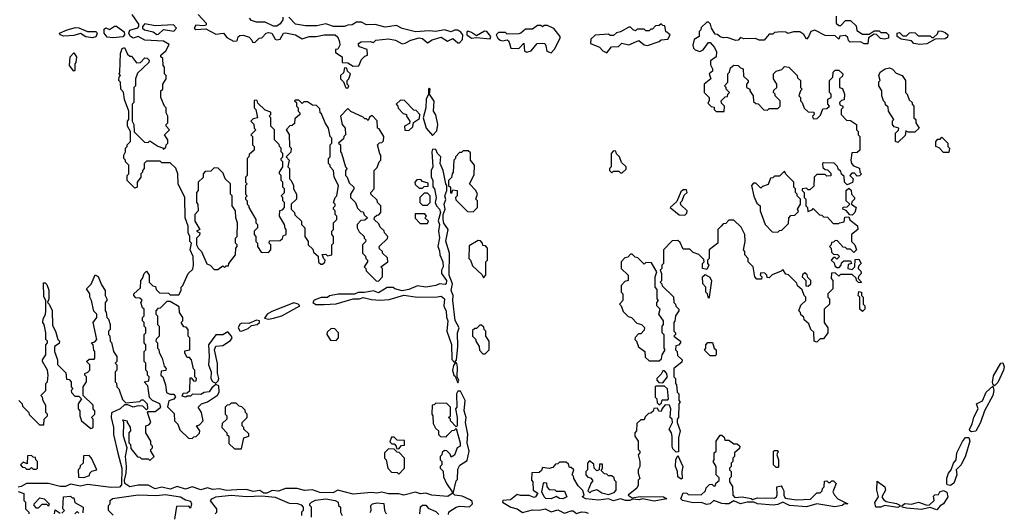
# Model space of a CAD drawing. Extents: x 2776963 to 2884430, y 684484 to 829250.
# Tile 91 of 256: x 2852635 to 2858454, y 764395 to 767305. Entities that reach past the tile are written whole.
import ezdxf

# ---------------------------------------------------------------- set-up
doc = ezdxf.new("R2010")
doc.units = 0

msp = doc.modelspace()

# ---------------------------------------------------------------- linework, layer by layer
at = {"layer": '0CON20XD'}
for points in [[(2853451.7, 766558.3), (2853478.3, 766548.3), (2853485, 766540), (2853498.3, 766551.7), (2853500, 766565), (2853510, 766575), (2853510, 766595), (2853490, 766625), (2853520, 766655), (2853500, 766675), (2853500, 766685), (2853510, 766695), (2853510, 766735), (2853500, 766755), (2853500, 766785), (2853490, 766795), (2853470, 766845), (2853470, 766885), (2853480, 766895), (2853480, 766925), (2853500, 766955), (2853500, 766975), (2853490, 766985), (2853490, 767025), (2853482.5, 767035), (2853480, 767075), (2853470, 767085), (2853470, 767095), (2853498.3, 767121.7), (2853518.3, 767158.3), (2853485, 767177.5), (2853375, 767184), (2853335, 767206.7), (2853305, 767195.7), (2853287.6, 767207.6), (2853279.2, 767225), (2853286.8, 767243.2), (2853332.5, 767257.5), (2853340, 767265), (2853338.3, 767278.3), (2853300, 767335)], [(2853690, 767335), (2853736.7, 767285), (2853736.4, 767273.6), (2853721.7, 767268.3), (2853675, 767272.5), (2853666.7, 767255), (2853675, 767246.7), (2853735, 767251.2), (2853795, 767219.2), (2853840, 767225), (2853860, 767200), (2853898.3, 767178.3), (2853920, 767180), (2853926.4, 767203.6), (2853935, 767212.5), (2853955, 767214.3), (2853991.4, 767201.4), (2854007.5, 767185), (2854011.7, 767171.7), (2854025, 767170), (2854050, 767195), (2854065, 767197.5), (2854092, 767225), (2854105, 767230), (2854125.5, 767225.5), (2854145, 767190), (2854155, 767186.7), (2854175, 767190), (2854193.3, 767225), (2854205, 767227.5), (2854265, 767215.6), (2854305, 767191.5), (2854345, 767205.7), (2854386.1, 767206.1), (2854435, 767215.6), (2854500, 767215), (2854515, 767201.2), (2854525.8, 767175), (2854526.7, 767155), (2854515, 767130), (2854501.7, 767128.3), (2854501.7, 767111.7), (2854540, 767085), (2854541.7, 767051.7), (2854575, 767050), (2854605, 767030), (2854638.3, 767031.7), (2854655, 767070), (2854675, 767090), (2854690, 767095), (2854688.3, 767128.3), (2854643.9, 767143.9), (2854637.5, 767155), (2854637.5, 767165), (2854652.5, 767175), (2854706.7, 767176.7), (2854725, 767170), (2854740, 767185), (2854815, 767191.4), (2854855, 767184), (2854895, 767163.3), (2854914, 767166), (2854946.1, 767183.9), (2854995, 767197.1), (2855015, 767194.2), (2855045, 767167.5), (2855073.5, 767186.5), (2855125, 767201.4), (2855162.5, 767177.5), (2855195, 767193.3), (2855225, 767167.5), (2855235, 767167.5), (2855251.7, 767188.3), (2855254, 767215), (2855242.3, 767232.3), (2855225, 767243.8), (2855205, 767243.3), (2855185, 767233.3), (2855146, 767246), (2855095, 767234.3), (2855055, 767238.8), (2854974.2, 767234.2), (2854895, 767252.5), (2854861.7, 767271.7), (2854795, 767260), (2854735, 767276.7), (2854683.9, 767273.9), (2854655, 767290), (2854625, 767290), (2854600, 767275), (2854575, 767273.3), (2854555, 767264), (2854490, 767265), (2854445, 767280), (2854391.7, 767268.3), (2854325, 767268.6), (2854265, 767278.8), (2854225, 767320)], [(2854190, 767320), (2854190, 767305), (2854175, 767280), (2854155, 767266.2), (2854135, 767266.2), (2854085, 767290), (2854035, 767290), (2854005, 767300), (2853992.5, 767315)], [(2857460, 767325), (2857460, 767285), (2857475, 767270), (2857488.3, 767271.7), (2857515, 767300), (2857545, 767300), (2857578.3, 767268.3), (2857581.7, 767241.7), (2857615, 767220), (2857655, 767220), (2857685, 767240), (2857715, 767240), (2857725, 767230), (2857755, 767230), (2857770, 767215), (2857770, 767195), (2857745, 767190), (2857723, 767193), (2857698.3, 767218.3), (2857685, 767220), (2857651.7, 767198.3), (2857647, 767163), (2857625, 767162.5), (2857603.6, 767173.6), (2857543, 767173), (2857533, 767183), (2857530, 767200), (2857515, 767212.5), (2857481.7, 767208.3), (2857475, 767190), (2857455, 767210), (2857395, 767212.5), (2857335, 767242.5), (2857310, 767235), (2857297, 767203), (2857285, 767190), (2857268.3, 767218.3), (2857245, 767232.5), (2857207, 767233), (2857175, 767222.5), (2857161.7, 767231.7), (2857135, 767233.3), (2857095, 767230), (2857085, 767220), (2857065, 767220), (2857035, 767183.3), (2857005, 767183.3), (2856983.6, 767193.6), (2856915, 767192.5), (2856895, 767200), (2856880, 767185), (2856867, 767183), (2856815, 767200), (2856795, 767197.5), (2856775, 767203.3), (2856758.3, 767218.3), (2856745, 767220), (2856722.5, 767255), (2856718.3, 767278.3), (2856705, 767290), (2856695, 767290), (2856661.7, 767258.3), (2856660, 767245), (2856650, 767235), (2856650, 767205), (2856621.7, 767188.3), (2856613.3, 767155), (2856616.7, 767136.7), (2856626.2, 767126.2), (2856655, 767116.2), (2856675, 767126.2), (2856705, 767170), (2856715, 767170), (2856740.7, 767140.7), (2856752.2, 767115), (2856751.2, 767085), (2856718.3, 767061.7), (2856718.3, 767038.3), (2856730, 767015), (2856728.3, 767001.7), (2856710, 766985), (2856720, 766955), (2856680, 766925), (2856680, 766875), (2856710, 766845), (2856710, 766825), (2856701.7, 766811.7), (2856721.7, 766791.7), (2856738.3, 766788.3), (2856740, 766775), (2856751.7, 766761.7), (2856798.3, 766761.7), (2856800, 766795), (2856781.7, 766811.7), (2856780, 766825), (2856805, 766850), (2856818.3, 766851.7), (2856820, 766865), (2856830, 766875), (2856810, 766895), (2856810, 766905), (2856800, 766915), (2856820, 766935), (2856820, 766985), (2856830, 766995), (2856835, 767020), (2856855, 767036.7), (2856880, 767035), (2856895, 767020), (2856910, 767015), (2856911.7, 766971.7), (2856940, 766945), (2856940, 766935), (2856930, 766925), (2856930, 766905), (2856950, 766895), (2856950, 766885), (2856970, 766855), (2856971.7, 766821.7), (2856985, 766810), (2856998.3, 766808.3), (2857031.7, 766771.7), (2857055, 766770), (2857065, 766780), (2857115, 766780), (2857130, 766795), (2857130, 766825), (2857100, 766855), (2857100, 766865), (2857090, 766875), (2857091.7, 766888.3), (2857110, 766905), (2857110, 766925), (2857090, 766955), (2857090, 766985), (2857105, 767000), (2857138.3, 767011.7), (2857155, 767027.5), (2857180, 767025), (2857230, 766975), (2857231.7, 766961.7), (2857250, 766945), (2857250, 766905), (2857260, 766895), (2857250, 766885), (2857240, 766855), (2857250, 766845), (2857250, 766825), (2857260, 766815), (2857271.7, 766781.7), (2857295, 766760), (2857328.3, 766758.3), (2857330, 766745), (2857320, 766735), (2857325, 766720), (2857348.3, 766721.7), (2857368.3, 766741.7), (2857381.7, 766778.3), (2857405, 766780), (2857420, 766795), (2857410, 766805), (2857410, 766835), (2857430, 766845), (2857430, 766865), (2857420, 766875), (2857420, 766945), (2857440, 766965), (2857442.5, 766995), (2857455, 767007.5), (2857475, 767006.7), (2857500, 766985), (2857498.3, 766971.7), (2857480, 766955), (2857480, 766905), (2857498.3, 766898.3), (2857510, 766865), (2857508.3, 766831.7), (2857491.7, 766828.3), (2857480, 766815), (2857481.7, 766801.7), (2857500, 766795), (2857500, 766785), (2857490, 766775), (2857490, 766745), (2857521.7, 766711.7), (2857545, 766710), (2857580, 766685), (2857580, 766655), (2857590, 766645), (2857590, 766625), (2857600, 766615), (2857600, 766535), (2857585, 766520), (2857551.7, 766518.3), (2857547.5, 766475), (2857550, 766455), (2857561.7, 766441.7), (2857598.3, 766428.3), (2857600, 766405), (2857610, 766395), (2857598.3, 766381.7), (2857585, 766380), (2857568.3, 766398.3), (2857551.7, 766398.3), (2857540, 766385), (2857560, 766365), (2857557, 766343), (2857525, 766330), (2857510, 766345), (2857508.3, 766378.3), (2857491.7, 766391.7), (2857488.3, 766408.3), (2857471.7, 766421.7), (2857468.3, 766438.3), (2857448.3, 766458.3), (2857385, 766460), (2857380, 766455), (2857381.7, 766431.7), (2857395, 766420), (2857408.3, 766418.3), (2857428.3, 766398.3), (2857428.3, 766381.7), (2857405, 766380), (2857395, 766390), (2857345, 766390), (2857330, 766375), (2857328.3, 766321.7), (2857305, 766300), (2857295, 766300), (2857285, 766310), (2857260, 766305), (2857260, 766295), (2857270, 766285), (2857270, 766255), (2857280, 766245), (2857280, 766205), (2857290, 766195), (2857291.7, 766171.7), (2857318.3, 766181.7), (2857325, 766190), (2857361.7, 766151.7), (2857375, 766150), (2857385, 766140), (2857408.3, 766138.3), (2857441.7, 766101.7), (2857475, 766100), (2857480, 766105), (2857508.3, 766111.7), (2857511.7, 766138.3), (2857535, 766140), (2857541.7, 766121.7), (2857587, 766087), (2857587.5, 766065), (2857550, 766035), (2857550, 765995), (2857570, 765975), (2857580, 765945), (2857565, 765930), (2857545, 765950), (2857525, 765950), (2857515, 765960), (2857501.7, 765961.7), (2857468.3, 765998.3), (2857455, 766000), (2857445, 765990), (2857431.7, 765988.3), (2857430, 765975), (2857420, 765965), (2857430, 765955), (2857431.7, 765931.7), (2857445, 765920), (2857468.3, 765918.3), (2857480, 765905), (2857465, 765890), (2857455, 765900), (2857445, 765900), (2857430, 765885), (2857448.3, 765868.3), (2857451.7, 765851.7), (2857465, 765840), (2857478.3, 765841.7), (2857490, 765855), (2857491.7, 765868.3), (2857505, 765880), (2857545, 765880), (2857550, 765865), (2857531.7, 765858.3), (2857530, 765835), (2857555, 765830), (2857570, 765845), (2857571.7, 765888.3), (2857595, 765890), (2857607.5, 765865), (2857591.7, 765848.3), (2857590, 765835), (2857605, 765820), (2857607.5, 765805), (2857591.7, 765788.3), (2857590, 765775), (2857610, 765755), (2857605, 765750), (2857591.7, 765751.7), (2857580, 765765), (2857578.3, 765778.3), (2857555, 765800), (2857485, 765800), (2857475, 765790), (2857455, 765810), (2857431.7, 765808.3), (2857430, 765775), (2857440, 765765), (2857440, 765715), (2857410, 765685), (2857410, 765665), (2857420, 765655), (2857420, 765625), (2857390, 765595), (2857390, 765515), (2857410, 765485), (2857410, 765455), (2857385, 765420), (2857365, 765420), (2857345, 765400), (2857330, 765405), (2857328.3, 765458.3), (2857310, 765475), (2857298.3, 765508.3), (2857271.7, 765531.7), (2857268.3, 765548.3), (2857251.7, 765561.7), (2857250, 765575), (2857240, 765585), (2857251.7, 765618.3), (2857280, 765645), (2857280, 765665), (2857270, 765675), (2857258.3, 765708.3), (2857231.7, 765731.7), (2857228.3, 765748.3), (2857178.3, 765798.3), (2857161.7, 765801.7), (2857145, 765830), (2857135, 765820), (2857081.7, 765798.3), (2857065, 765780), (2857051.7, 765781.7), (2857050, 765795), (2857038.3, 765808.3), (2857015, 765810), (2857010, 765795), (2857020, 765785), (2857018.3, 765771.7), (2856991.7, 765771.7), (2856980, 765785), (2856970, 765845), (2856940, 765875), (2856940, 765895), (2856920, 765915), (2856920, 765935), (2856912.5, 765945), (2856922.5, 765995), (2856920, 766035), (2856898.3, 766078.3), (2856855, 766120), (2856825, 766120), (2856808.3, 766101.7), (2856791.7, 766098.3), (2856780, 766085)], [(2853185, 767197.1), (2853152.1, 767202.1), (2853134, 767225), (2853135, 767250), (2853145, 767257.5), (2853165, 767247.5), (2853195, 767266.7), (2853207.7, 767267.7), (2853252.9, 767232.9), (2853254.2, 767215.8), (2853245, 767203.3), (2853185, 767197.1)], [(2853445, 767217.5), (2853455, 767220), (2853485, 767246.7), (2853545, 767238), (2853562.5, 767255), (2853543.8, 767273.8), (2853435, 767268), (2853375, 767280), (2853360, 767265), (2853360, 767255), (2853372.5, 767245), (2853423, 767233), (2853445, 767217.5)], [(2855775, 767110), (2855795, 767130), (2855830, 767195), (2855830, 767205), (2855792.5, 767252.5), (2855755, 767270), (2855735, 767270), (2855725, 767262.5), (2855715, 767270), (2855695, 767270), (2855665, 767250), (2855625, 767250), (2855597.5, 767225), (2855585, 767222), (2855515, 767220), (2855505, 767230), (2855465, 767230), (2855450, 767215), (2855460, 767195), (2855475, 767184.2), (2855489.2, 767180.8), (2855516.4, 767186.4), (2855525, 767177.5), (2855537.5, 767137.5), (2855585, 767135.8), (2855615, 767166), (2855618.3, 767118.3), (2855633, 767113), (2855658.3, 767121.7), (2855694, 767165), (2855727.3, 767167.3), (2855737.5, 767165), (2855745, 767150), (2855750, 767120), (2855775, 767110)], [(2856105, 767110), (2856133.3, 767145), (2856173.6, 767146.4), (2856193.9, 767166.1), (2856235, 767156), (2856293, 767183), (2856325, 767156.7), (2856345, 767152.5), (2856413.6, 767176.4), (2856425, 767186.7), (2856465, 767190), (2856480, 767215), (2856452.5, 767235), (2856448.3, 767268.3), (2856435, 767270), (2856425, 767280), (2856415, 767270), (2856391.7, 767268.3), (2856375, 767250), (2856365, 767250), (2856355, 767240), (2856335, 767240), (2856325, 767250), (2856285, 767250), (2856275, 767240), (2856260, 767245), (2856245, 767260), (2856235, 767260), (2856185, 767232.5), (2856161.7, 767228.3), (2856145, 767212.5), (2856125, 767212.5), (2856115, 767220), (2856035.6, 767214.4), (2856010.7, 767189.3), (2856008.8, 767165), (2856062.3, 767142.3), (2856081.7, 767121.7), (2856105, 767110)], [(2853065, 767197.1), (2853025, 767204.3), (2852995, 767224), (2852955, 767211.1), (2852895, 767208.6), (2852873.3, 767215), (2852870, 767225), (2852915, 767245.7), (2852965, 767258), (2852985, 767256.2), (2853035, 767236.2), (2853086.1, 767236.1), (2853093.8, 767223.8), (2853085, 767203.8), (2853065, 767197.1)], [(2855415, 767192.5), (2855420, 767205), (2855395, 767236.2), (2855382.7, 767237.3), (2855335, 767210), (2855305, 767230), (2855285, 767237.5), (2855278.3, 767231.7), (2855277.5, 767215), (2855305, 767196.2), (2855335, 767200), (2855415, 767192.5)], [(2857955, 767157.5), (2857920, 767165), (2857905, 767180), (2857845, 767190), (2857820, 767205), (2857820, 767225), (2857835, 767230), (2857855, 767210), (2857875, 767210), (2857893, 767227), (2857905, 767230), (2857927, 767227), (2857945, 767210), (2858015, 767210), (2858025, 767200), (2858035, 767200), (2858058.3, 767221.7), (2858065, 767240), (2858085, 767237.5), (2858105, 767230), (2858120, 767215), (2858118.3, 767201.7), (2858105, 767192.5), (2858045, 767190), (2857995, 767163.3), (2857955, 767157.5)], [(2852955, 767000), (2852930, 767035), (2852932.5, 767085), (2852955, 767110), (2852970, 767085), (2852967, 767053), (2852960, 767045), (2852960, 767005), (2852955, 767000)], [(2855168.3, 764381.7), (2855171.7, 764398.3), (2855214.1, 764425.9), (2855235, 764431.2), (2855293, 764427), (2855310, 764445), (2855308.3, 764458.3), (2855297.7, 764467.7), (2855250.5, 764490.5), (2855206.2, 764496.2), (2855197.5, 764505), (2855215, 764580), (2855221.7, 764588.3), (2855225, 764650), (2855237, 764673), (2855280, 764700), (2855291.4, 764755), (2855280, 764805), (2855284.1, 764855.9), (2855269.2, 764925), (2855273.8, 764955), (2855261.1, 764995), (2855267.5, 765055), (2855239.3, 765109.3), (2855225, 765110), (2855216.7, 765095), (2855217.5, 765015), (2855210, 765005), (2855220, 764955), (2855220, 764905), (2855215, 764900), (2855180, 764935), (2855180, 764945), (2855170, 764955), (2855180, 764965), (2855180, 765015), (2855158.3, 765038.3), (2855095, 765040), (2855085, 765030), (2855071.7, 765028.3), (2855070, 764975), (2855077.5, 764965), (2855078.3, 764918.3), (2855091.7, 764891.7), (2855110, 764875), (2855110, 764855), (2855121.7, 764841.7), (2855155, 764840), (2855161.7, 764848.3), (2855191.7, 764878.3), (2855205, 764880), (2855215, 764890), (2855237.5, 764805), (2855237.5, 764785), (2855220, 764775), (2855205, 764732.5), (2855185, 764720), (2855178.3, 764738.3), (2855158.3, 764758.3), (2855145, 764760), (2855131.7, 764748.3), (2855130, 764735), (2855120, 764725), (2855120, 764705), (2855130, 764695), (2855130, 764675), (2855120, 764665), (2855120, 764655), (2855137, 764637), (2855140, 764605), (2855157.5, 764565), (2855190, 764515), (2855190, 764505), (2855165, 764488.6), (2855070, 764495), (2855035, 764507.1), (2855004.3, 764504.3), (2854975, 764514), (2854905, 764495.7), (2854875, 764504.3), (2854815, 764504.3), (2854775, 764514.2), (2854745, 764506.9), (2854715, 764510.6), (2854605, 764502), (2854515, 764526.2), (2854485, 764510), (2854408.8, 764511.2), (2854365, 764528.1), (2854317.3, 764522.7), (2854275, 764534.4), (2854205, 764534.4), (2854165, 764519.2), (2854126.4, 764523.6), (2854095, 764507.5), (2854078.3, 764508.3), (2854055, 764523.3), (2854015, 764516.7), (2853975, 764529.2), (2853917.7, 764527.7), (2853855, 764523.3), (2853815, 764534), (2853775, 764530), (2853745, 764540), (2853705, 764527.1), (2853655, 764544.4), (2853615, 764530.6), (2853565, 764547.8), (2853525, 764531.2), (2853475, 764543.8), (2853435, 764533.8), (2853395, 764554.2), (2853335, 764554.3), (2853285, 764544.3), (2853256.2, 764565), (2853253.6, 764583.6), (2853264, 764625), (2853266.1, 764666.1), (2853261.2, 764725), (2853270, 764775), (2853247.5, 764845), (2853250, 764925), (2853245, 764940), (2853270, 764935), (2853270, 764925), (2853287, 764897), (2853290, 764875), (2853280, 764865), (2853280, 764805), (2853290, 764795), (2853291.7, 764771.7), (2853331.7, 764721.7), (2853345, 764720), (2853355, 764710), (2853395, 764710), (2853405, 764700), (2853430, 764725), (2853410, 764755), (2853410, 764765), (2853420, 764775), (2853420, 764785), (2853410, 764795), (2853410, 764815), (2853380, 764865), (2853380, 764905), (2853398.3, 764911.7), (2853410, 764925), (2853390, 764985), (2853395, 764990), (2853435, 764990), (2853470, 765015), (2853463.3, 765035), (2853420, 765055), (2853403, 765073), (2853391.7, 765141.7), (2853370, 765165), (2853398.3, 765171.7), (2853400, 765195), (2853390, 765205), (2853390, 765225), (2853380, 765235), (2853380, 765275), (2853370, 765285), (2853370, 765345), (2853380, 765355), (2853380, 765385), (2853370, 765395), (2853370, 765445), (2853380, 765455), (2853380, 765485), (2853370, 765495), (2853370, 765515), (2853360, 765525), (2853360, 765545), (2853370, 765555), (2853370, 765595), (2853361.7, 765601.7), (2853350, 765635), (2853358.3, 765648.3), (2853345, 765660), (2853321.7, 765661.7), (2853310, 765675), (2853310, 765685), (2853348.3, 765721.7), (2853350, 765765), (2853360, 765775), (2853370, 765805), (2853385, 765820), (2853400, 765795), (2853400, 765755), (2853421.7, 765731.7), (2853438.3, 765728.3), (2853441.7, 765711.7), (2853461.7, 765691.7), (2853515, 765690), (2853525, 765680), (2853575, 765680), (2853590, 765705), (2853590, 765725), (2853600, 765735), (2853630, 765805), (2853658.3, 765831.7), (2853662.5, 765855), (2853660, 765905), (2853642.5, 765945), (2853650, 765985), (2853640, 765995), (2853640, 766025), (2853630, 766045), (2853630, 766085), (2853612.5, 766135), (2853610, 766255), (2853572.5, 766335), (2853570, 766395), (2853558.3, 766428.3), (2853525, 766460), (2853475, 766460), (2853465, 766470), (2853385, 766470), (2853370, 766455), (2853370, 766425), (2853360, 766415), (2853360, 766405), (2853350, 766395), (2853350, 766375), (2853330, 766345), (2853330, 766315), (2853315, 766310), (2853270, 766355), (2853270, 766385), (2853280, 766395), (2853280, 766445), (2853260, 766465), (2853260, 766475), (2853250, 766485), (2853250, 766505), (2853260, 766525), (2853260, 766545), (2853270, 766555), (2853270, 766565), (2853290, 766585), (2853290, 766645), (2853272.5, 766675), (2853272.5, 766705), (2853280, 766715), (2853280, 766765), (2853253.6, 766833.6), (2853247.5, 766877.5), (2853232.5, 766895), (2853230, 766935), (2853220, 766945), (2853223, 766967), (2853230, 766975), (2853222.5, 766985), (2853227.5, 766995), (2853230, 767105), (2853240, 767135), (2853255, 767140), (2853271.7, 767101.7), (2853285, 767090), (2853295, 767090), (2853325, 767050), (2853348.3, 767051.7), (2853375, 767080), (2853388.3, 767078.3), (2853400, 767065), (2853398.3, 767051.7), (2853331.7, 766988.3), (2853320, 766955), (2853320, 766915), (2853310, 766905), (2853310, 766815), (2853300, 766805), (2853300, 766705), (2853310, 766685), (2853311.7, 766641.7), (2853371.7, 766581.7), (2853395, 766580), (2853405, 766590), (2853451.7, 766558.3)], [(2854575, 766900), (2854580, 766915), (2854570, 766925), (2854570, 766945), (2854580, 766955), (2854590, 766985), (2854571.7, 767001.7), (2854568.3, 767018.3), (2854555, 767020), (2854548.3, 766991.7), (2854530, 766975), (2854530, 766955), (2854548.3, 766938.3), (2854561.7, 766901.7), (2854575, 766900)], [(2857825, 766580), (2857810, 766585), (2857810, 766635), (2857828.3, 766651.7), (2857830, 766665), (2857803, 766673), (2857792.5, 766685), (2857793, 766707), (2857800, 766715), (2857770, 766765), (2857768.3, 766788.3), (2857751.7, 766801.7), (2857750, 766815), (2857740, 766825), (2857730, 766855), (2857730, 766885), (2857712.5, 766915), (2857713, 766937), (2857720, 766945), (2857712.5, 766975), (2857720, 766995), (2857750, 767015), (2857775, 767020), (2857793.6, 767013.6), (2857815, 766990), (2857850, 766975), (2857870, 766945), (2857870, 766875), (2857880, 766865), (2857891.7, 766831.7), (2857910, 766815), (2857910, 766805), (2857920, 766795), (2857920, 766725), (2857930, 766715), (2857930, 766695), (2857950, 766665), (2857925, 766640), (2857885, 766640), (2857871.7, 766648.3), (2857868.3, 766621.7), (2857825, 766580)], [(2855075, 766620), (2855100.7, 766649.3), (2855106.7, 766685), (2855093.9, 766743.9), (2855081.2, 766765), (2855083.8, 766823.8), (2855057.5, 766865), (2855060, 766895), (2855055, 766900), (2855050, 766895), (2855050, 766865), (2855036.7, 766835), (2855035.9, 766784.1), (2855020, 766725), (2855037.5, 766665), (2855075, 766620)], [(2854105, 765930), (2854120, 765945), (2854120, 765975), (2854110, 765985), (2854111.7, 765998.3), (2854175, 766000), (2854188.3, 766011.7), (2854191.7, 766028.3), (2854210, 766035), (2854210, 766065), (2854203, 766073), (2854200, 766095), (2854170, 766145), (2854171.7, 766178.3), (2854188.3, 766181.7), (2854200, 766195), (2854200, 766225), (2854190, 766235), (2854190, 766255), (2854180, 766265), (2854200, 766285), (2854200, 766305), (2854190, 766315), (2854190, 766345), (2854180, 766355), (2854180, 766385), (2854170, 766395), (2854170, 766405), (2854190, 766435), (2854190, 766465), (2854180, 766475), (2854180, 766485), (2854190, 766495), (2854190, 766515), (2854180, 766525), (2854180, 766545), (2854170, 766555), (2854168.3, 766568.3), (2854140, 766595), (2854140, 766655), (2854120, 766675), (2854120, 766725), (2854110, 766735), (2854120, 766745), (2854118.3, 766758.3), (2854085, 766770), (2854041.7, 766811.7), (2854038.3, 766828.3), (2854025, 766830), (2854020, 766825), (2854020, 766785), (2854030, 766775), (2854040, 766725), (2854015, 766720), (2854000, 766705), (2854018.3, 766688.3), (2854020, 766665), (2854030, 766655), (2854000, 766625), (2854010, 766615), (2854010, 766565), (2854020, 766555), (2854020, 766535), (2853991.7, 766508.3), (2853990, 766495), (2853980, 766485), (2853980, 766385), (2853970, 766375), (2853970, 766345), (2853980, 766335), (2853970, 766325), (2853970, 766275), (2853980, 766265), (2853970, 766255), (2853970, 766245), (2853980, 766235), (2853980, 766215), (2853990, 766205), (2853990, 766195), (2854030, 766125), (2854030, 766105), (2854040, 766095), (2854040, 766075), (2854020, 766055), (2854020, 766035), (2854030, 766025), (2854030, 765995), (2854040, 765985), (2854040, 765965), (2854061.7, 765931.7), (2854105, 765930)], [(2854425, 765860), (2854438.3, 765871.7), (2854440, 765885), (2854431.7, 765891.7), (2854421.7, 765918.3), (2854445, 765920), (2854455, 765910), (2854480, 765915), (2854480, 765975), (2854490, 765985), (2854490, 766025), (2854480, 766035), (2854480, 766055), (2854490, 766065), (2854490, 766105), (2854510, 766125), (2854510, 766145), (2854500, 766155), (2854500, 766175), (2854490, 766185), (2854490, 766195), (2854500, 766205), (2854500, 766215), (2854490, 766225), (2854500, 766255), (2854510, 766265), (2854520, 766325), (2854492.5, 766375), (2854490, 766415), (2854470, 766435), (2854470, 766445), (2854460, 766455), (2854460, 766485), (2854470, 766495), (2854470, 766565), (2854480, 766575), (2854480, 766605), (2854470, 766615), (2854460, 766665), (2854440, 766695), (2854418.3, 766748.3), (2854410, 766755), (2854408.3, 766778.3), (2854388.3, 766798.3), (2854365, 766800), (2854335, 766820), (2854315, 766820), (2854305, 766810), (2854285, 766830), (2854265, 766830), (2854260, 766825), (2854270, 766815), (2854270, 766795), (2854280, 766785), (2854280, 766765), (2854290, 766755), (2854290, 766745), (2854261.7, 766718.3), (2854258.3, 766691.7), (2854245, 766680), (2854231.7, 766678.3), (2854210, 766655), (2854227, 766627), (2854230, 766555), (2854240, 766545), (2854238.3, 766521.7), (2854210, 766495), (2854227.5, 766475), (2854220, 766435), (2854230, 766425), (2854230, 766365), (2854240, 766355), (2854252.5, 766325), (2854252.5, 766305), (2854270, 766275), (2854270, 766245), (2854240, 766215), (2854240, 766185), (2854260, 766165), (2854261.7, 766151.7), (2854300, 766115), (2854300, 766095), (2854320, 766075), (2854320, 766025), (2854340, 765995), (2854340, 765975), (2854368.3, 765948.3), (2854371.7, 765931.7), (2854398.3, 765908.3), (2854401.7, 765871.7), (2854415, 765860), (2854425, 765860)], [(2854935, 766650), (2854958.3, 766671.7), (2854961.7, 766698.3), (2854998.3, 766721.7), (2855000, 766745), (2854978.3, 766768.3), (2854965, 766770), (2854908.3, 766828.3), (2854885, 766830), (2854860, 766805), (2854870, 766795), (2854871.7, 766781.7), (2854901.7, 766751.7), (2854920, 766745), (2854920, 766735), (2854940, 766705), (2854938.3, 766691.7), (2854910, 766675), (2854911.7, 766651.7), (2854935, 766650)], [(2854755, 765760), (2854780, 765785), (2854780, 765835), (2854770, 765845), (2854810, 765875), (2854808.3, 765898.3), (2854780, 765925), (2854780, 765935), (2854761.7, 765951.7), (2854760, 765965), (2854808.3, 766011.7), (2854810, 766025), (2854790, 766045), (2854788.3, 766058.3), (2854765, 766080), (2854758.3, 766098.3), (2854730, 766125), (2854731.7, 766138.3), (2854745, 766150), (2854758.3, 766151.7), (2854770, 766165), (2854770, 766205), (2854750, 766225), (2854748.3, 766238.3), (2854710, 766275), (2854710, 766285), (2854730, 766305), (2854730, 766415), (2854748.3, 766431.7), (2854760, 766465), (2854770, 766475), (2854770, 766505), (2854763, 766513), (2854750, 766565), (2854761.7, 766578.3), (2854775, 766580), (2854785, 766590), (2854787.5, 766615), (2854760, 766660), (2854750, 766665), (2854748.3, 766708.3), (2854718.3, 766738.3), (2854701.7, 766728.3), (2854695, 766710), (2854685, 766720), (2854675, 766720), (2854665, 766730), (2854591.7, 766761.7), (2854575, 766780), (2854530, 766735), (2854540, 766685), (2854557.5, 766665), (2854560, 766625), (2854550, 766615), (2854548.3, 766601.7), (2854520, 766575), (2854530, 766565), (2854530, 766525), (2854537, 766517), (2854560, 766435), (2854570, 766425), (2854560, 766415), (2854560, 766385), (2854570, 766375), (2854581.7, 766341.7), (2854610, 766315), (2854610, 766305), (2854590, 766275), (2854590, 766255), (2854620, 766225), (2854631.7, 766191.7), (2854651.7, 766171.7), (2854665, 766170), (2854671.7, 766151.7), (2854690, 766135), (2854675, 766120), (2854651.7, 766118.3), (2854630, 766095), (2854630, 766075), (2854641.7, 766051.7), (2854670, 766025), (2854670, 766015), (2854680, 766005), (2854678.3, 765991.7), (2854660, 765975), (2854660, 765925), (2854678.3, 765908.3), (2854680, 765895), (2854690, 765885), (2854690, 765875), (2854670, 765845), (2854680, 765835), (2854681.7, 765821.7), (2854741.7, 765761.7), (2854755, 765760)], [(2858125, 766520), (2858095, 766520), (2858068.3, 766548.3), (2858050, 766555), (2858050, 766585), (2858061.7, 766598.3), (2858075, 766600), (2858085, 766610), (2858120, 766575), (2858120, 766555), (2858130, 766545), (2858125, 766520)], [(2855205, 765280), (2855216.2, 765293.8), (2855223.8, 765375), (2855222, 765455), (2855232.5, 765485), (2855207.9, 765527.9), (2855194.4, 765645), (2855196, 765675), (2855184.4, 765705.6), (2855193.6, 765743.6), (2855173.8, 765795), (2855174.2, 765925), (2855154.3, 765995.7), (2855168, 766065), (2855141.9, 766101.9), (2855136.9, 766125), (2855138, 766155), (2855150, 766185), (2855144, 766215), (2855153.6, 766243.6), (2855147.5, 766265), (2855160, 766295), (2855160, 766325), (2855152.5, 766335), (2855137.5, 766415), (2855120, 766455), (2855123.3, 766495), (2855103.3, 766515), (2855095, 766537.5), (2855075, 766540), (2855071.2, 766525), (2855076.4, 766436.4), (2855066.4, 766413.6), (2855067, 766377), (2855077.5, 766355), (2855077, 766317), (2855085.8, 766305), (2855095.8, 766255), (2855090, 766225), (2855097.5, 766205), (2855115.6, 766185.6), (2855121.2, 766165), (2855107.5, 766117.5), (2855116.2, 766095), (2855110, 766055), (2855116.1, 766016.1), (2855106.7, 765965), (2855115, 765940), (2855117.5, 765915), (2855136.2, 765873.8), (2855137.5, 765845), (2855127.5, 765825), (2855127.5, 765805), (2855156.7, 765765), (2855156.2, 765745), (2855148.8, 765741.2), (2855115, 765743.8), (2855095, 765734.4), (2855034.2, 765724.2), (2854985, 765733.3), (2854935, 765710), (2854895, 765703.8), (2854852.5, 765715), (2854843, 765723), (2854806.4, 765723.6), (2854755, 765691.2), (2854725, 765702.5), (2854673, 765693), (2854635, 765693.8), (2854613, 765683), (2854516.4, 765683.6), (2854466.4, 765673.6), (2854455, 765663.8), (2854416.1, 765663.9), (2854375, 765648.8), (2854366.7, 765635), (2854385, 765622), (2854435, 765622), (2854505, 765626), (2854605, 765656.7), (2854644, 765656), (2854665, 765663.8), (2854715, 765652), (2854765, 765648.8), (2854817.7, 765652.3), (2854905, 765676.7), (2854985, 765666), (2855103, 765667), (2855125, 765672.5), (2855145.8, 765655), (2855142.5, 765615), (2855148, 765598), (2855156, 765585), (2855157, 765547), (2855165.8, 765525), (2855160, 765465), (2855186.1, 765386.1), (2855188.3, 765298.3), (2855205, 765280)], [(2855315, 766170), (2855340, 766195), (2855340, 766235), (2855330, 766245), (2855340, 766275), (2855330, 766295), (2855293.3, 766335), (2855321.7, 766388.3), (2855322.5, 766445), (2855300, 766475), (2855298.3, 766518.3), (2855285, 766530), (2855255, 766530), (2855245, 766520), (2855235, 766520), (2855210, 766495), (2855210, 766485), (2855200, 766475), (2855197.5, 766405), (2855190, 766395), (2855187, 766373), (2855170, 766355), (2855170, 766325), (2855180, 766315), (2855181.7, 766281.7), (2855188.3, 766281.7), (2855195, 766300), (2855220, 766295), (2855220, 766265), (2855210, 766255), (2855211.7, 766241.7), (2855281.7, 766171.7), (2855315, 766170)], [(2856195, 766400), (2856218.3, 766421.7), (2856220, 766435), (2856191.7, 766461.7), (2856180, 766495), (2856161.7, 766511.7), (2856158.3, 766528.3), (2856145, 766530), (2856130, 766515), (2856130, 766435), (2856120, 766425), (2856120, 766415), (2856135, 766400), (2856145, 766410), (2856175, 766410), (2856185, 766400), (2856195, 766400)], [(2853805, 765830), (2853835, 765850), (2853845, 765840), (2853855, 765850), (2853868.3, 765851.7), (2853870, 765865), (2853910, 765915), (2853912.5, 765955), (2853920, 765965), (2853920, 765975), (2853910, 765985), (2853910, 766015), (2853920, 766025), (2853922.5, 766105), (2853912.5, 766135), (2853910, 766175), (2853890, 766205), (2853890, 766265), (2853880, 766275), (2853880, 766335), (2853850, 766365), (2853838.3, 766398.3), (2853808.3, 766428.3), (2853785, 766430), (2853765, 766410), (2853731.7, 766408.3), (2853720, 766395), (2853718.3, 766371.7), (2853690, 766345), (2853690, 766295), (2853680, 766285), (2853680, 766225), (2853687.5, 766215), (2853690, 766175), (2853670, 766155), (2853670, 766115), (2853700, 766065), (2853680, 766055), (2853700, 766045), (2853698.3, 766031.7), (2853680, 766015), (2853680, 765975), (2853690, 765955), (2853710, 765935), (2853741.7, 765861.7), (2853760, 765855), (2853785, 765830), (2853805, 765830)], [(2857115, 766050), (2857125, 766060), (2857138.3, 766061.7), (2857178.3, 766101.7), (2857180, 766135), (2857191.7, 766148.3), (2857215, 766150), (2857238.3, 766171.7), (2857232.5, 766185), (2857250, 766215), (2857250, 766245), (2857230, 766265), (2857230, 766275), (2857220, 766285), (2857220, 766305), (2857210, 766315), (2857210, 766345), (2857161.7, 766391.7), (2857155, 766410), (2857125, 766380), (2857095, 766380), (2857085, 766370), (2857071.7, 766368.3), (2857058.3, 766331.7), (2857025, 766320), (2857015, 766310), (2856985, 766340), (2856971.7, 766338.3), (2856960, 766325), (2856973, 766263), (2856991.7, 766221.7), (2857010, 766205), (2857010, 766175), (2857040, 766095), (2857081.7, 766051.7), (2857115, 766050)], [(2855015, 766310), (2855025, 766320), (2855048.3, 766321.7), (2855048.3, 766338.3), (2855015, 766350), (2855005, 766360), (2854981.7, 766358.3), (2854970, 766345), (2854971.7, 766331.7), (2854995, 766310), (2855015, 766310)], [(2855045, 766210), (2855060, 766225), (2855060, 766265), (2855045, 766280), (2855025, 766280), (2855000, 766255), (2855000, 766225), (2855015, 766210), (2855045, 766210)], [(2856565, 766150), (2856578.3, 766161.7), (2856580, 766175), (2856541.7, 766211.7), (2856540, 766225), (2856550, 766235), (2856561.7, 766268.3), (2856580, 766285), (2856575, 766300), (2856555, 766300), (2856541.7, 766288.3), (2856518.3, 766231.7), (2856480, 766195), (2856531.7, 766151.7), (2856565, 766150)], [(2857555, 766150), (2857541.7, 766151.7), (2857518.3, 766178.3), (2857500, 766185), (2857501.7, 766198.3), (2857525, 766200), (2857540, 766215), (2857520, 766235), (2857520, 766295), (2857535, 766310), (2857548.3, 766298.3), (2857550, 766275), (2857567.5, 766255), (2857567.5, 766245), (2857551.7, 766228.3), (2857550, 766215), (2857577.5, 766195), (2857570, 766165), (2857555, 766150)], [(2855045, 766100), (2855050, 766115), (2855030, 766135), (2855040, 766145), (2855028.3, 766158.3), (2854971.7, 766158.3), (2854971.7, 766131.7), (2855001.7, 766101.7), (2855045, 766100)], [(2856780, 766085), (2856760, 766065), (2856760, 765985), (2856710, 765945), (2856710, 765895), (2856700, 765885), (2856700, 765865), (2856706.7, 765855), (2856695, 765830), (2856670, 765835), (2856670, 765865), (2856680, 765875), (2856678.3, 765888.3), (2856648.3, 765918.3), (2856615, 765930), (2856595, 765950), (2856555, 765950), (2856538.3, 765988.3), (2856525, 766000), (2856491.7, 765998.3), (2856440, 765945), (2856440, 765865), (2856430, 765855), (2856430, 765835), (2856420, 765825), (2856427.5, 765805), (2856427.5, 765762.5), (2856420, 765755), (2856430, 765745), (2856431.7, 765731.7), (2856498.3, 765668.3), (2856500, 765635), (2856510, 765625), (2856511.7, 765611.7), (2856530, 765595), (2856530, 765585), (2856510, 765555), (2856507, 765523), (2856500, 765515), (2856500, 765465), (2856510, 765455), (2856510, 765445), (2856500, 765435), (2856540, 765405), (2856540, 765395), (2856528.3, 765381.7), (2856511.7, 765378.3), (2856510, 765355), (2856520, 765345), (2856521.7, 765321.7), (2856550, 765295), (2856548.3, 765281.7), (2856500, 765245), (2856500, 765195), (2856510, 765185), (2856510, 765155), (2856517, 765147), (2856520, 765105), (2856530, 765095), (2856530, 765055), (2856537.5, 765045), (2856530, 765035), (2856527.5, 764955), (2856520, 764945), (2856520, 764925), (2856537.5, 764875), (2856527.5, 764835), (2856527.5, 764752.5), (2856515, 764750), (2856495, 764770), (2856490, 764785), (2856491.7, 764841.7), (2856487.5, 764865), (2856472.5, 764885), (2856492.5, 764925), (2856490, 764945), (2856480, 764955), (2856482.5, 765005), (2856475, 765027.5), (2856450, 765030), (2856431.7, 765008.3), (2856425, 764990), (2856411.7, 764991.7), (2856405, 765010), (2856381.7, 765008.3), (2856378.3, 764991.7), (2856365, 764980), (2856351.7, 764978.3), (2856331.7, 764958.3), (2856325, 764940), (2856305, 764940), (2856281.7, 764918.3), (2856280, 764875), (2856270, 764865), (2856270, 764845), (2856290, 764815), (2856290, 764765), (2856300, 764755), (2856300, 764745), (2856290, 764735), (2856300, 764695), (2856300, 764665), (2856290, 764645), (2856290, 764625), (2856300, 764595), (2856290, 764585), (2856290, 764555), (2856283, 764537), (2856230, 764495), (2856255, 764480), (2856301.7, 764488.3), (2856440, 764485), (2856460, 764475), (2856385, 764460.6), (2856315, 764473.3), (2856295, 764467.5), (2856257, 764473), (2856240, 764465), (2856215.5, 764464.5), (2856185, 764474), (2856145, 764462.7), (2856115, 764474.2), (2856055, 764465.7), (2855980, 764475), (2855960, 764485), (2855970, 764495), (2855962.5, 764522.5), (2855935, 764550), (2855910, 764595), (2855908.3, 764608.3), (2855900, 764615), (2855910, 764645), (2855895, 764660), (2855885, 764660), (2855878.3, 764678.3), (2855865, 764690), (2855825, 764690), (2855815, 764680), (2855801.7, 764678.3), (2855785, 764660), (2855765, 764652.5), (2855725, 764660), (2855718.3, 764641.7), (2855705, 764630), (2855661.7, 764628.3), (2855660, 764585), (2855667.5, 764575), (2855670, 764525), (2855697.5, 764507.5), (2855683.9, 764486.1), (2855675, 764482.5), (2855645, 764493.8), (2855595, 764493.3), (2855575, 764500), (2855535, 764468), (2855490, 764465), (2855487.5, 764455), (2855537.5, 764425), (2855575, 764416), (2855607, 764393), (2855665, 764410), (2855705, 764408), (2855740, 764415), (2855775, 764397.5), (2855815, 764410), (2855855, 764390), (2855895, 764402.5), (2855905, 764402.5), (2855925, 764387.5), (2855955, 764397.5), (2855976, 764396), (2855995, 764390)], [(2855375, 765780), (2855390, 765795), (2855390, 765875), (2855400, 765885), (2855400, 765955), (2855388.3, 765968.3), (2855371.7, 765971.7), (2855370, 765985), (2855358.3, 765998.3), (2855345, 766000), (2855291.7, 765968.3), (2855290, 765895), (2855300, 765885), (2855311.7, 765851.7), (2855368.3, 765798.3), (2855375, 765780)], [(2856415, 765290), (2856428.3, 765301.7), (2856432.5, 765325), (2856450, 765355), (2856443.8, 765363.8), (2856443, 765443), (2856432.5, 765455), (2856432.5, 765495), (2856440, 765505), (2856440, 765525), (2856412.5, 765565), (2856420, 765595), (2856400, 765615), (2856400, 765635), (2856410, 765645), (2856402.5, 765655), (2856401.7, 765711.7), (2856390, 765725), (2856390, 765785), (2856400, 765815), (2856368.3, 765868.3), (2856335, 765870), (2856325, 765860), (2856288.3, 765898.3), (2856271.7, 765901.7), (2856255, 765920), (2856245, 765920), (2856228.3, 765901.7), (2856211.7, 765898.3), (2856190, 765875), (2856190, 765835), (2856230, 765795), (2856230, 765765), (2856211.7, 765758.3), (2856190, 765735), (2856190, 765695), (2856200, 765685), (2856200, 765645), (2856180, 765625), (2856190, 765615), (2856201.7, 765581.7), (2856231.7, 765551.7), (2856250, 765545), (2856281.7, 765511.7), (2856310, 765505), (2856327, 765487), (2856325, 765470), (2856305, 765450), (2856291.7, 765448.3), (2856271.7, 765428.3), (2856270, 765415), (2856280, 765405), (2856291.7, 765371.7), (2856330, 765345), (2856331.7, 765311.7), (2856355, 765290), (2856415, 765290)], [(2857295, 765730), (2857310, 765745), (2857310, 765765), (2857291.7, 765781.7), (2857288.3, 765798.3), (2857275, 765810), (2857261.7, 765798.3), (2857260, 765785), (2857280, 765765), (2857281.7, 765731.7), (2857295, 765730)], [(2852630, 765055), (2852650, 765035), (2852651.7, 765021.7), (2852690, 764985), (2852691.7, 764971.7), (2852751.7, 764911.7), (2852778.3, 764911.7), (2852780, 764945), (2852800, 764965), (2852800, 764975), (2852790, 764985), (2852790, 765025), (2852773, 765053), (2852770, 765075), (2852760, 765085), (2852790, 765115), (2852790, 765155), (2852800, 765165), (2852802.5, 765205), (2852800, 765235), (2852770, 765285), (2852770, 765295), (2852790, 765325), (2852790, 765385), (2852800, 765395), (2852800, 765405), (2852790, 765415), (2852790, 765455), (2852780, 765505), (2852772.5, 765515), (2852773, 765537), (2852787, 765563), (2852790, 765585), (2852790, 765645), (2852778.3, 765668.3), (2852775, 765750), (2852785, 765750), (2852795, 765740), (2852806.4, 765706.4), (2852807.5, 765655), (2852800, 765635), (2852810, 765625), (2852826.4, 765586.4), (2852828.3, 765498.3), (2852847.5, 765465), (2852860, 765415), (2852870, 765405), (2852868.3, 765391.7), (2852840, 765375), (2852840, 765345), (2852857.5, 765295), (2852858.3, 765268.3), (2852908.3, 765218.3), (2852911.7, 765181.7), (2852928.3, 765178.3), (2852940, 765165), (2852940, 765135), (2852950, 765125), (2852940, 765115), (2852941.7, 765101.7), (2852961.7, 765081.7), (2852985, 765080), (2853000, 765065), (2852980, 765035), (2852980, 765005), (2852990, 764995), (2852990, 764965), (2853000, 764935), (2853055, 764890), (2853070, 764895), (2853070, 764945), (2853060, 764955), (2853080, 764975), (2853080, 764995), (2853070, 765005), (2853068.3, 765028.3), (2853010, 765085), (2853010, 765135), (2853030, 765165), (2853030, 765195), (2853020, 765205), (2853020, 765215), (2853038.3, 765221.7), (2853050, 765235), (2853050, 765265), (2853030, 765285), (2853045, 765300), (2853075, 765300), (2853080, 765305), (2853080, 765345), (2853073, 765353), (2853070, 765385), (2853060, 765395), (2853078.3, 765401.7), (2853090, 765415), (2853070, 765515), (2853090, 765545), (2853090, 765565), (2853073, 765583), (2853060, 765645), (2853050, 765665), (2853050, 765685), (2853030, 765715), (2853057, 765743), (2853081.7, 765798.3), (2853098.3, 765788.3), (2853118.3, 765738.3), (2853140, 765705), (2853140, 765675), (2853150, 765655), (2853150, 765645), (2853140, 765635), (2853140, 765585), (2853147, 765577), (2853150, 765545), (2853160, 765535), (2853170, 765505), (2853170, 765475), (2853160, 765465), (2853160, 765445), (2853167, 765437), (2853170, 765405), (2853177, 765397), (2853190, 765345), (2853210, 765315), (2853210, 765285), (2853200, 765275), (2853210, 765265), (2853210, 765235), (2853200, 765225), (2853200, 765165), (2853207, 765157), (2853210, 765135), (2853220, 765125), (2853241.7, 765061.7), (2853261.7, 765041.7), (2853345, 765050), (2853355, 765060), (2853365, 765060), (2853387.5, 765035), (2853390, 765005), (2853385, 765000), (2853362.5, 765022.5), (2853335, 765024), (2853305, 765016.2), (2853275, 765030), (2853255, 765030), (2853228.8, 765005), (2853178, 764982), (2853175.8, 764955), (2853190, 764895), (2853190, 764855), (2853214.5, 764744.5), (2853238, 764655), (2853236.4, 764556.4), (2853225, 764543.8), (2853175, 764541.4)], [(2856705, 765660), (2856700, 765685), (2856690, 765695), (2856690, 765725), (2856672.5, 765745), (2856670, 765785), (2856685, 765800), (2856713, 765783), (2856723, 765763), (2856710, 765665), (2856705, 765660)], [(2857615, 765580), (2857600, 765595), (2857600, 765665), (2857590, 765675), (2857595, 765700), (2857610, 765695), (2857610, 765675), (2857620, 765665), (2857620, 765625), (2857630, 765615), (2857630, 765595), (2857615, 765580)], [(2853655, 764830), (2853665, 764840), (2853678.3, 764841.7), (2853698.3, 764861.7), (2853700, 764875), (2853680, 764905), (2853698.3, 764911.7), (2853720, 764935), (2853710, 764985), (2853690, 765015), (2853710, 765035), (2853745, 765046.7), (2853804.2, 765085.8), (2853814, 765105), (2853812.5, 765142.5), (2853795, 765150), (2853770, 765130), (2853755, 765106.7), (2853725, 765102), (2853705, 765090.8), (2853657, 765093), (2853645, 765080), (2853625, 765080), (2853616, 765074), (2853595, 765080), (2853601.7, 765098.3), (2853625, 765100), (2853640, 765115), (2853641.7, 765188.3), (2853648.3, 765188.3), (2853665, 765170), (2853678.3, 765171.7), (2853680, 765185), (2853670, 765195), (2853670, 765235), (2853663, 765243), (2853650, 765295), (2853638.3, 765308.3), (2853625, 765310), (2853610, 765335), (2853611.7, 765348.3), (2853640, 765355), (2853640, 765425), (2853630, 765435), (2853630, 765475), (2853618.3, 765488.3), (2853605, 765490), (2853590, 765515), (2853600, 765525), (2853600, 765545), (2853580, 765575), (2853578.3, 765608.3), (2853525, 765640), (2853505, 765640), (2853465, 765600), (2853451.7, 765598.3), (2853440, 765585), (2853440, 765565), (2853450, 765555), (2853450, 765505), (2853460, 765495), (2853460, 765435), (2853441.7, 765418.3), (2853440, 765405), (2853450, 765395), (2853450, 765365), (2853457, 765357), (2853458.3, 765338.3), (2853477.5, 765305), (2853488.3, 765258.3), (2853500, 765245), (2853498.3, 765231.7), (2853471.7, 765228.3), (2853470, 765205), (2853480, 765195), (2853497, 765147), (2853501.7, 765101.7), (2853522.5, 765092.5), (2853545, 765092.5), (2853556, 765076), (2853545, 765062.5), (2853517, 765053), (2853508.3, 765018.3), (2853548.3, 764978.3), (2853550, 764935), (2853570, 764915), (2853581.7, 764881.7), (2853631.7, 764831.7), (2853655, 764830)], [(2854105, 765536.2), (2854135, 765542), (2854185, 765556.2), (2854290, 765615), (2854280, 765625), (2854255, 765631.2), (2854125, 765580), (2854097.5, 765565), (2854082.5, 765542.5), (2854105, 765536.2)], [(2853945, 765463.8), (2853985, 765480), (2854005, 765497.5), (2854037.5, 765505), (2854052.5, 765515), (2854052.5, 765525), (2854035, 765530), (2853989.2, 765510.8), (2853948, 765512), (2853935, 765506.7), (2853926, 765485), (2853935, 765466.7), (2853945, 765463.8)], [(2853795, 765157.5), (2853808.8, 765171.2), (2853811.2, 765185), (2853804.1, 765215.9), (2853803.8, 765273.8), (2853786.2, 765355), (2853795, 765376), (2853835, 765380), (2853880, 765410), (2853890, 765425), (2853887.5, 765435), (2853865, 765460), (2853835, 765443.1), (2853795, 765442.5), (2853750, 765385), (2853754, 765315), (2853750, 765265), (2853766, 765225), (2853763.8, 765185), (2853775, 765166.7), (2853795, 765157.5)], [(2854505, 765410), (2854520, 765425), (2854520, 765455), (2854498.3, 765478.3), (2854475, 765480), (2854451.7, 765458.3), (2854450, 765445), (2854471.7, 765411.7), (2854505, 765410)], [(2855385, 765330), (2855410, 765355), (2855410, 765405), (2855390, 765435), (2855390, 765465), (2855380, 765475), (2855378.3, 765488.3), (2855365, 765500), (2855355, 765500), (2855335, 765480), (2855325, 765480), (2855311.7, 765468.3), (2855310, 765435), (2855330, 765415), (2855330, 765405), (2855350, 765375), (2855351.7, 765351.7), (2855371.7, 765331.7), (2855385, 765330)], [(2856745, 765320), (2856715, 765320), (2856681.7, 765351.7), (2856690, 765365), (2856690, 765385), (2856701.7, 765398.3), (2856728.3, 765398.3), (2856740, 765365), (2856750, 765355), (2856750, 765325), (2856745, 765320)], [(2855225, 765160), (2855230, 765175), (2855220, 765195), (2855223, 765253), (2855217.5, 765275), (2855210, 765280), (2855198.3, 765261.7), (2855192.5, 765235), (2855200, 765205), (2855208.3, 765198.3), (2855225, 765160)], [(2856435, 765160), (2856462.5, 765195), (2856456.7, 765216.7), (2856445, 765230), (2856435, 765230), (2856425, 765210), (2856400, 765185), (2856400, 765175), (2856411.7, 765161.7), (2856435, 765160)], [(2858395, 765142.5), (2858387.5, 765147.5), (2858384, 765164), (2858389.1, 765200.9), (2858432.5, 765275), (2858445, 765277.5), (2858453.8, 765255), (2858448.6, 765235), (2858415, 765161.2), (2858395, 765142.5)], [(2856415, 765030), (2856428.3, 765041.7), (2856431.7, 765058.3), (2856465, 765060), (2856470, 765065), (2856462.5, 765125), (2856445, 765140), (2856395, 765140), (2856390, 765135), (2856390, 765075), (2856400, 765065), (2856401.7, 765041.7), (2856415, 765030)], [(2858260, 764870), (2858250, 764875), (2858247.5, 764885), (2858263.3, 764915), (2858274, 764956), (2858300, 765005), (2858290, 765035), (2858325, 765053.3), (2858345.7, 765104.3), (2858385, 765140), (2858391.4, 765115), (2858385.5, 765085), (2858336.5, 764995), (2858313.1, 764925), (2858285, 764873.1), (2858260, 764870)], [(2853945, 764770), (2853960, 764835), (2853990, 764845), (2853988.3, 764858.3), (2853960, 764885), (2853960, 764895), (2853950, 764905), (2853950, 764925), (2853980, 764955), (2853980, 764975), (2853970, 764985), (2853968.3, 764998.3), (2853948.3, 765018.3), (2853931.7, 765021.7), (2853915, 765040), (2853885, 765040), (2853875, 765030), (2853861.7, 765028.3), (2853850, 765015), (2853850, 764975), (2853860, 764965), (2853860, 764945), (2853831.7, 764918.3), (2853830, 764895), (2853860, 764865), (2853860, 764855), (2853870, 764845), (2853871.7, 764801.7), (2853905, 764770), (2853945, 764770)], [(2854875, 764770), (2854891.7, 764788.3), (2854908.3, 764791.7), (2854908.3, 764818.3), (2854865, 764820), (2854848.3, 764838.3), (2854831.7, 764838.3), (2854821.7, 764811.7), (2854835, 764800), (2854848.3, 764798.3), (2854860, 764785), (2854861.7, 764771.7), (2854875, 764770)], [(2857285, 764426.5), (2857185, 764435.7), (2857145, 764454), (2857115, 764441.1), (2857087.6, 764437.6), (2856995, 764444.5), (2856973.9, 764453.9), (2856935, 764454), (2856895, 764444.6), (2856855, 764463.3), (2856826.7, 764445), (2856805, 764444.7), (2856785, 764445.7), (2856736.4, 764463.6), (2856715.3, 764444.7), (2856695, 764440.9), (2856663.2, 764453.2), (2856615, 764451.5), (2856552.5, 764465), (2856542.5, 764475), (2856555, 764510), (2856577, 764507), (2856585, 764500), (2856661.7, 764498.3), (2856688.3, 764521.7), (2856691.7, 764538.3), (2856711.7, 764558.3), (2856725, 764560), (2856735, 764550), (2856745, 764550), (2856751.7, 764568.3), (2856768.3, 764581.7), (2856768.3, 764598.3), (2856750, 764615), (2856750, 764665), (2856732.5, 764695), (2856740, 764705), (2856740, 764745), (2856750, 764755), (2856750, 764815), (2856775, 764850), (2856785, 764850), (2856798.3, 764838.3), (2856801.7, 764821.7), (2856825, 764820), (2856855, 764800), (2856875, 764800), (2856890, 764785), (2856888.3, 764771.7), (2856860, 764745), (2856860, 764725), (2856850, 764715), (2856850, 764695), (2856840, 764685), (2856840, 764665), (2856830, 764655), (2856830, 764645), (2856840, 764635), (2856840, 764605), (2856830, 764595), (2856830, 764575), (2856847, 764547), (2856850, 764495), (2856861.7, 764481.7), (2856905, 764486.7), (2856957, 764477), (2856965, 764470), (2856995, 764480), (2857095, 764477.5), (2857107.5, 764485), (2857111.7, 764498.3), (2857110, 764545), (2857135, 764550), (2857141.7, 764541.7), (2857151.7, 764521.7), (2857150, 764495), (2857158.3, 764478.3), (2857225, 764468.8), (2857307.5, 764472.5), (2857345, 764510), (2857365, 764510), (2857378.3, 764521.7), (2857380, 764535), (2857390, 764545), (2857391.7, 764578.3), (2857405, 764580), (2857415, 764570), (2857425, 764570), (2857435, 764580), (2857445, 764580), (2857460, 764565), (2857440, 764515), (2857450, 764495), (2857470, 764475), (2857530, 764445), (2857505, 764442.5), (2857495, 764434.5), (2857452.6, 764427.4), (2857346.1, 764443.9), (2857285, 764426.5)], [(2858135, 764552.5), (2858116.4, 764556.4), (2858113.3, 764565), (2858113.9, 764596.1), (2858123.3, 764625), (2858140, 764645), (2858153.3, 764685), (2858168.8, 764705), (2858173.8, 764745), (2858206.2, 764813.8), (2858225, 764837.5), (2858245, 764837.5), (2858250, 764815), (2858225, 764728.8), (2858199.4, 764675), (2858170, 764645), (2858172.9, 764615), (2858155, 764566.2), (2858135, 764552.5)], [(2854875, 764620), (2854910, 764655), (2854910, 764715), (2854878.3, 764748.3), (2854865, 764750), (2854848.3, 764768.3), (2854815, 764770), (2854790, 764745), (2854790, 764715), (2854800, 764705), (2854810, 764655), (2854831.7, 764631.7), (2854865, 764630), (2854875, 764620)], [(2857115, 764660), (2857105, 764660), (2857090, 764675), (2857090, 764755), (2857095, 764760), (2857115, 764760), (2857117.5, 764755), (2857110, 764735), (2857120, 764705), (2857120, 764665), (2857115, 764660)], [(2852735, 764650), (2852740, 764655), (2852740, 764695), (2852730, 764705), (2852728.3, 764718.3), (2852715, 764720), (2852705, 764730), (2852681.7, 764728.3), (2852678.3, 764681.7), (2852655, 764690), (2852640, 764675), (2852651.7, 764661.7), (2852665, 764660), (2852675, 764650), (2852695, 764650), (2852705, 764660), (2852715, 764650), (2852735, 764650)], [(2853015, 764600), (2853048.3, 764611.7), (2853050, 764625), (2853061.7, 764638.3), (2853090, 764645), (2853060, 764715), (2853045, 764730), (2853011.7, 764728.3), (2853010, 764685), (2852991.7, 764668.3), (2852990, 764655), (2852980, 764645), (2852981.7, 764601.7), (2853015, 764600)], [(2856545, 764590), (2856523.8, 764605), (2856523.3, 764635), (2856510, 764665), (2856512.5, 764705), (2856525, 764730), (2856553.3, 764665), (2856547.5, 764635), (2856550, 764595), (2856545, 764590)], [(2856115, 764500), (2856148.3, 764511.7), (2856160, 764525), (2856160, 764575), (2856150, 764585), (2856148.3, 764598.3), (2856135, 764610), (2856115, 764610), (2856105, 764620), (2856091.7, 764621.7), (2856071.7, 764641.7), (2856080, 764655), (2856078.3, 764678.3), (2856061.7, 764678.3), (2856060, 764645), (2856045, 764640), (2856030, 764655), (2856028.3, 764678.3), (2856001.7, 764698.3), (2855990, 764685), (2855990, 764645), (2855980, 764635), (2855980, 764615), (2855991.7, 764601.7), (2856008.3, 764598.3), (2856020, 764585), (2856020, 764575), (2856011.7, 764568.3), (2855991.7, 764521.7), (2856005, 764510), (2856015, 764520), (2856045, 764530), (2856075, 764510), (2856115, 764500)], [(2853175, 764541.4), (2853035, 764558.8), (2852995, 764549.4), (2852935, 764560), (2852905, 764548), (2852875, 764547.5), (2852805, 764564), (2852725, 764564), (2852675, 764563.8), (2852643.9, 764546.1), (2852625, 764542.5)], [(2855776.4, 764473.6), (2855745, 764476), (2855733.8, 764485), (2855720, 764515), (2855730, 764565), (2855735, 764570), (2855748.3, 764568.3), (2855750, 764545), (2855765, 764530), (2855797, 764527), (2855805, 764520), (2855855, 764520), (2855867.5, 764485), (2855845, 764474.4), (2855825.8, 764475.8), (2855805, 764487.5), (2855776.4, 764473.6)], [(2857825, 764423.8), (2857745, 764434), (2857724.2, 764424.2), (2857694, 764425), (2857688.3, 764451.7), (2857710, 764485), (2857700, 764525), (2857701.7, 764578.3), (2857747.5, 764545), (2857751.2, 764525), (2857730, 764485), (2857740, 764470), (2857755, 764457.5), (2857816.4, 764446.4), (2857837, 764437), (2857838.3, 764431.7), (2857825, 764423.8)], [(2852625, 764517.5), (2852660, 764505), (2852660, 764465), (2852670, 764455), (2852670, 764415), (2852690, 764395), (2852690, 764385)], [(2852745, 764420), (2852735, 764420), (2852720, 764435), (2852720, 764445), (2852755, 764480), (2852780, 764475), (2852810, 764445), (2852805, 764430), (2852795, 764440), (2852765, 764440), (2852745, 764420)], [(2852885, 764390), (2852891.7, 764398.3), (2852900, 764405), (2852890, 764415), (2852893.6, 764486.4), (2852935, 764490), (2852945, 764480), (2852955, 764480), (2852961.7, 764451.7), (2853010, 764425), (2853008.3, 764391.7)], [(2853188.3, 764378.3), (2853160, 764405), (2853160, 764435), (2853170, 764445), (2853170, 764465), (2853183, 764477), (2853335, 764498), (2853445, 764493.3), (2853495, 764500), (2853585, 764485.8), (2853615, 764467.5), (2853645, 764460), (2853650, 764445), (2853645, 764420), (2853635, 764430), (2853561.7, 764428.3), (2853550, 764355)], [(2853790, 764385), (2853800, 764395), (2853800, 764415), (2853763.3, 764463.3), (2853770, 764475), (2853795, 764486.2), (2853885, 764496.7), (2853975, 764488), (2854065, 764492.5), (2854145, 764483.8), (2854228.3, 764448.3)], [(2854360, 764365), (2854360, 764425), (2854350, 764435), (2854350, 764445), (2854360, 764455), (2854384.1, 764465.9), (2854445, 764473.3), (2854500, 764465), (2854517.5, 764455), (2854520, 764435), (2854530, 764425), (2854530, 764395), (2854540, 764375)], [(2858055, 764409.2), (2858015, 764423.3), (2857965, 764411.8), (2857875, 764420), (2857850, 764425), (2857850, 764435), (2857865, 764446.7), (2857905, 764442.5), (2857946.4, 764453.6), (2857995, 764437.5), (2858011.7, 764438.3), (2858040, 764465), (2858035, 764490), (2858043, 764497), (2858065, 764500), (2858073.6, 764516.4), (2858095, 764523.8), (2858115, 764513.8), (2858119.4, 764485), (2858095, 764444.2), (2858075, 764433.3), (2858055, 764409.2)], [(2852840, 764385), (2852845, 764410), (2852875, 764390)], [(2854228.3, 764448.3), (2854277, 764447), (2854298.3, 764438.3), (2854310, 764425), (2854310, 764405), (2854300, 764395), (2854300, 764375)], [(2854707, 764393), (2854712.5, 764405), (2854710, 764435), (2854720, 764445), (2854745, 764450), (2854786.1, 764446.1), (2854790, 764405), (2854800, 764385)], [(2855000, 764385), (2855003, 764427), (2855015, 764437.5), (2855035, 764437.5), (2855048.3, 764418.3), (2855095, 764400), (2855111.7, 764381.7)], [(2852985, 764390), (2852975, 764400), (2852960, 764385)]]:
    msp.add_lwpolyline(points, dxfattribs=at)

doc.saveas('drawing.dxf')
